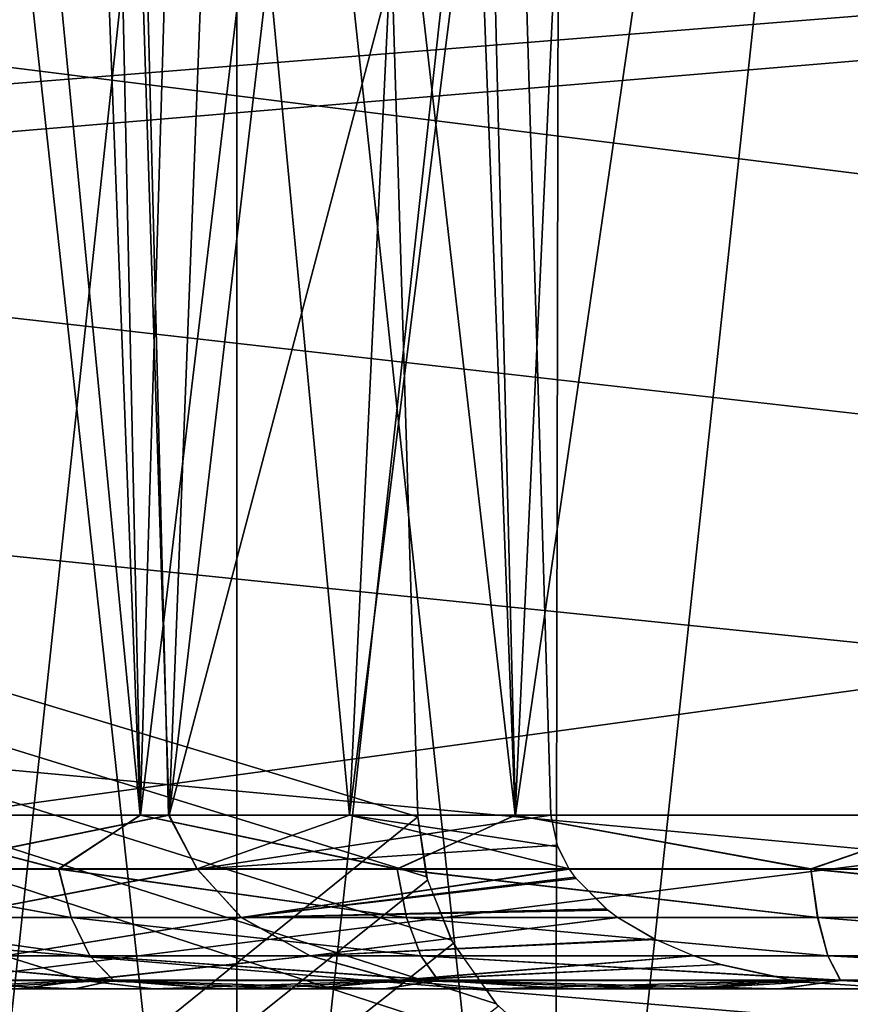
# Model space of a CAD drawing. Header units: millimetres. Extents: x -30.5 to 30.5, y -15 to 54.
# Tile 55 of 156: x -6.1 to -4.7, y -3 to -1.4. Entities that reach past the tile are written whole.
import ezdxf

# ---------------------------------------------------------------- set-up
doc = ezdxf.new("R2010")
doc.units = ezdxf.units.MM
doc.header["$LTSCALE"] = 65.185185
for name, color, linetype in [('18', 7, 'CONTINUOUS'), ('200', 7, 'CONTINUOUS'), ('201', 7, 'CONTINUOUS'), ('21', 7, 'CONTINUOUS'), ('22', 7, 'CONTINUOUS'), ('25', 7, 'CONTINUOUS'), ('26', 7, 'CONTINUOUS'), ('27', 7, 'CONTINUOUS'), ('30', 7, 'CONTINUOUS'), ('31', 7, 'CONTINUOUS'), ('4', 7, 'CONTINUOUS'), ('6', 7, 'CONTINUOUS'), ('8', 7, 'CONTINUOUS'), ('9', 7, 'CONTINUOUS')]:
    doc.layers.add(name, color=color, linetype=linetype)

msp = doc.modelspace()

# ---------------------------------------------------------------- linework, layer by layer
at = {"layer": '18', "color": 251, "linetype": 'Continuous', "true_color": 0x656d73}
for points in [[(-5.75, 0.5174, -4.8573), (-6.2995, 0.5174, -4.9091), (-5.75, -4.5003, -5.0326), (-5.75, 0.5174, -4.8573)], [(-5.75, -4.5003, -5.0326), (-6.2995, 0.5174, -4.9091), (-6.2899, -4.5003, -5.0857), (-5.75, -4.5003, -5.0326)], [(-5.2005, 0.5174, -4.9091), (-5.75, 0.5174, -4.8573), (-5.2101, -4.5003, -5.0857), (-5.2005, 0.5174, -4.9091)], [(-5.2101, -4.5003, -5.0857), (-5.75, 0.5174, -4.8573), (-5.75, -4.5003, -5.0326), (-5.2101, -4.5003, -5.0857)], [(-4.6909, -4.5003, -5.2432), (-4.6703, 0.5174, -5.0626), (-5.2101, -4.5003, -5.0857), (-4.6909, -4.5003, -5.2432)], [(-4.6703, 0.5174, -5.0626), (-5.2005, 0.5174, -4.9091), (-5.2101, -4.5003, -5.0857), (-4.6703, 0.5174, -5.0626)]]:
    msp.add_3dface(points, dxfattribs=at)
at = {"layer": '200', "linetype": 'Continuous'}
for points in [[(17.4698, -2.4943, 55), (16.9628, -2.3295, 55), (-15.464, 0.2666, 55), (17.4698, -2.4943, 55)], [(16.9628, -2.3295, 55), (16.5012, -2.063, 55), (-15.464, 0.2666, 55), (16.9628, -2.3295, 55)], [(16.5012, -2.063, 55), (16.105, -1.7063, 55), (-15.464, 0.2666, 55), (16.5012, -2.063, 55)], [(16.105, -1.7063, 55), (15.7916, -1.275, 55), (-15.464, 0.2666, 55), (16.105, -1.7063, 55)], [(30.3236, -6, 55), (17.4698, -2.4943, 55), (-15.464, 0.2666, 55), (30.3236, -6, 55)], [(-15.464, -0.2666, 55), (30.3236, -6, 55), (-15.464, 0.2666, 55), (-15.464, -0.2666, 55)], [(-15.5748, -0.788, 55), (30.3236, -6, 55), (-15.464, -0.2666, 55), (-15.5748, -0.788, 55)], [(-15.7916, -1.275, 55), (30.3236, -6, 55), (-15.5748, -0.788, 55), (-15.7916, -1.275, 55)], [(-16.105, -1.7063, 55), (30.3236, -6, 55), (-15.7916, -1.275, 55), (-16.105, -1.7063, 55)], [(-16.5012, -2.063, 55), (30.3236, -6, 55), (-16.105, -1.7063, 55), (-16.5012, -2.063, 55)], [(-16.9628, -2.3295, 55), (30.3236, -6, 55), (-16.5012, -2.063, 55), (-16.9628, -2.3295, 55)], [(-17.4698, -2.4943, 55), (30.3236, -6, 55), (-16.9628, -2.3295, 55), (-17.4698, -2.4943, 55)], [(-18, -2.55, 55), (30.3236, -6, 55), (-17.4698, -2.4943, 55), (-18, -2.55, 55)], [(-30.3236, -6, 55), (30.3236, -6, 55), (-18, -2.55, 55), (-30.3236, -6, 55)]]:
    msp.add_3dface(points, dxfattribs=at)
at = {"layer": '201', "linetype": 'Continuous'}
for points in [[(-30.3236, -6, -55), (-17.4698, -2.4943, -55), (15.464, 0.2666, -55), (-30.3236, -6, -55)], [(15.464, -0.2666, -55), (-30.3236, -6, -55), (15.464, 0.2666, -55), (15.464, -0.2666, -55)], [(-17.4698, -2.4943, -55), (-16.9628, -2.3295, -55), (15.464, 0.2666, -55), (-17.4698, -2.4943, -55)], [(-16.9628, -2.3295, -55), (-16.5012, -2.063, -55), (15.464, 0.2666, -55), (-16.9628, -2.3295, -55)], [(-16.5012, -2.063, -55), (-16.105, -1.7063, -55), (15.464, 0.2666, -55), (-16.5012, -2.063, -55)], [(-16.105, -1.7063, -55), (-15.7916, -1.275, -55), (15.464, 0.2666, -55), (-16.105, -1.7063, -55)], [(15.5748, -0.788, -55), (-30.3236, -6, -55), (15.464, -0.2666, -55), (15.5748, -0.788, -55)], [(15.7916, -1.275, -55), (-30.3236, -6, -55), (15.5748, -0.788, -55), (15.7916, -1.275, -55)], [(16.105, -1.7063, -55), (-30.3236, -6, -55), (15.7916, -1.275, -55), (16.105, -1.7063, -55)], [(16.5012, -2.063, -55), (-30.3236, -6, -55), (16.105, -1.7063, -55), (16.5012, -2.063, -55)], [(16.9628, -2.3295, -55), (-30.3236, -6, -55), (16.5012, -2.063, -55), (16.9628, -2.3295, -55)], [(17.4698, -2.4943, -55), (-30.3236, -6, -55), (16.9628, -2.3295, -55), (17.4698, -2.4943, -55)], [(18, -2.55, -55), (-30.3236, -6, -55), (17.4698, -2.4943, -55), (18, -2.55, -55)], [(30.3236, -6, -55), (-30.3236, -6, -55), (18, -2.55, -55), (30.3236, -6, -55)]]:
    msp.add_3dface(points, dxfattribs=at)
at = {"layer": '21', "color": 251, "linetype": 'Continuous', "true_color": 0x656d73}
for points in [[(-5.75, 0.5174, 27.6427), (-6.2995, 0.5174, 27.5909), (-5.75, -4.5003, 27.4674), (-5.75, 0.5174, 27.6427)], [(-5.75, -4.5003, 27.4674), (-6.2995, 0.5174, 27.5909), (-6.2899, -4.5003, 27.4143), (-5.75, -4.5003, 27.4674)], [(-5.2005, 0.5174, 27.5909), (-5.75, 0.5174, 27.6427), (-5.2101, -4.5003, 27.4143), (-5.2005, 0.5174, 27.5909)], [(-5.2101, -4.5003, 27.4143), (-5.75, 0.5174, 27.6427), (-5.75, -4.5003, 27.4674), (-5.2101, -4.5003, 27.4143)], [(-4.6703, 0.5174, 27.4374), (-5.2005, 0.5174, 27.5909), (-5.2101, -4.5003, 27.4143), (-4.6703, 0.5174, 27.4374)], [(-4.6909, -4.5003, 27.2568), (-4.6703, 0.5174, 27.4374), (-5.2101, -4.5003, 27.4143), (-4.6909, -4.5003, 27.2568)]]:
    msp.add_3dface(points, dxfattribs=at)
at = {"layer": '22', "color": 251, "linetype": 'Continuous', "true_color": 0x656d73}
for points in [[(-5.75, 0.5174, 21.7573), (-6.2899, -4.5003, 21.9857), (-6.2995, 0.5174, 21.8091), (-5.75, 0.5174, 21.7573)], [(-5.75, -4.5003, 21.9326), (-6.2899, -4.5003, 21.9857), (-5.75, 0.5174, 21.7573), (-5.75, -4.5003, 21.9326)], [(-5.2101, -4.5003, 21.9857), (-5.75, -4.5003, 21.9326), (-5.2005, 0.5174, 21.8091), (-5.2101, -4.5003, 21.9857)], [(-5.2005, 0.5174, 21.8091), (-5.75, -4.5003, 21.9326), (-5.75, 0.5174, 21.7573), (-5.2005, 0.5174, 21.8091)], [(-4.6909, -4.5003, 22.1432), (-5.2101, -4.5003, 21.9857), (-4.6703, 0.5174, 21.9626), (-4.6909, -4.5003, 22.1432)], [(-4.6703, 0.5174, 21.9626), (-5.2101, -4.5003, 21.9857), (-5.2005, 0.5174, 21.8091), (-4.6703, 0.5174, 21.9626)]]:
    msp.add_3dface(points, dxfattribs=at)
at = {"layer": '25', "color": 251, "linetype": 'Continuous', "true_color": 0x656d73}
for points in [[(-5.75, 0.5174, -10.7427), (-6.2899, -4.5003, -10.5143), (-6.2995, 0.5174, -10.6909), (-5.75, 0.5174, -10.7427)], [(-5.75, -4.5003, -10.5674), (-6.2899, -4.5003, -10.5143), (-5.75, 0.5174, -10.7427), (-5.75, -4.5003, -10.5674)], [(-5.2005, 0.5174, -10.6909), (-5.75, -4.5003, -10.5674), (-5.75, 0.5174, -10.7427), (-5.2005, 0.5174, -10.6909)], [(-5.2101, -4.5003, -10.5143), (-5.75, -4.5003, -10.5674), (-5.2005, 0.5174, -10.6909), (-5.2101, -4.5003, -10.5143)], [(-4.6909, -4.5003, -10.3568), (-5.2101, -4.5003, -10.5143), (-4.6703, 0.5174, -10.5374), (-4.6909, -4.5003, -10.3568)], [(-4.6703, 0.5174, -10.5374), (-5.2101, -4.5003, -10.5143), (-5.2005, 0.5174, -10.6909), (-4.6703, 0.5174, -10.5374)]]:
    msp.add_3dface(points, dxfattribs=at)
at = {"layer": '26', "color": 251, "linetype": 'Continuous', "true_color": 0x656d73}
for points in [[(-5.9145, -2.7052, -36.4117), (-6.3431, 1.7052, -37.0516), (-6.4047, -2.7052, -37.3854), (-5.9145, -2.7052, -36.4117)], [(-6.2764, 1.7052, -43.0878), (-6.0056, 1.7052, -43.5863), (-6.3687, -2.7052, -42.7013), (-6.2764, 1.7052, -43.0878)], [(-6.3687, -2.7052, -42.7013), (-6.0056, 1.7052, -43.5863), (-5.8652, -2.7052, -43.6682), (-6.3687, -2.7052, -42.7013)], [(-6.0833, 1.7052, -36.5473), (-6.3431, 1.7052, -37.0516), (-5.9145, -2.7052, -36.4117), (-6.0833, 1.7052, -36.5473)], [(-5.7835, 1.7052, -36.0657), (-6.0833, 1.7052, -36.5473), (-5.9145, -2.7052, -36.4117), (-5.7835, 1.7052, -36.0657)], [(-6.0056, 1.7052, -43.5863), (-5.6952, 1.7052, -44.0611), (-5.8652, -2.7052, -43.6682), (-6.0056, 1.7052, -43.5863)], [(-5.2773, -2.7052, -35.5271), (-5.7835, 1.7052, -36.0657), (-5.9145, -2.7052, -36.4117), (-5.2773, -2.7052, -35.5271)], [(-5.8652, -2.7052, -43.6682), (-5.3474, 1.7052, -44.5092), (-5.2822, -0.497, -44.5266), (-5.8652, -2.7052, -43.6682)], [(-5.6952, 1.7052, -44.0611), (-5.3474, 1.7052, -44.5092), (-5.8652, -2.7052, -43.6682), (-5.6952, 1.7052, -44.0611)], [(-5.4457, 1.7052, -35.61), (-5.7835, 1.7052, -36.0657), (-5.2773, -2.7052, -35.5271), (-5.4457, 1.7052, -35.61)], [(-5.0721, 1.7052, -35.1831), (-5.4457, 1.7052, -35.61), (-5.2773, -2.7052, -35.5271), (-5.0721, 1.7052, -35.1831)], [(-4.5091, -2.7052, -34.7536), (-5.0721, 1.7052, -35.1831), (-5.2773, -2.7052, -35.5271), (-4.5091, -2.7052, -34.7536)], [(-4.6651, 1.7052, -34.788), (-5.0721, 1.7052, -35.1831), (-4.5091, -2.7052, -34.7536), (-4.6651, 1.7052, -34.788)], [(-5.2162, -2.7052, -44.5441), (-5.8652, -2.7052, -43.6682), (-5.2822, -0.497, -44.5266), (-5.2162, -2.7052, -44.5441)]]:
    msp.add_3dface(points, dxfattribs=at)
at = {"layer": '27', "color": 251, "linetype": 'Continuous', "true_color": 0x656d73}
for points in [[(-6.4892, 1.7052, 37.3887), (-6.0092, 1.7052, 36.4198), (-6.4042, -2.7052, 37.384), (-6.4892, 1.7052, 37.3887)], [(-5.9785, 1.7052, 43.6312), (-6.4667, 1.7052, 42.6665), (-6.3692, -2.7052, 42.7), (-5.9785, 1.7052, 43.6312)], [(-6.4042, -2.7052, 37.384), (-6.0092, 1.7052, 36.4198), (-5.9137, -2.7052, 36.4105), (-6.4042, -2.7052, 37.384)], [(-5.866, -2.7052, 43.667), (-5.9785, 1.7052, 43.6312), (-6.3692, -2.7052, 42.7), (-5.866, -2.7052, 43.667)], [(-6.0092, 1.7052, 36.4198), (-5.3856, 1.7052, 35.5365), (-5.9137, -2.7052, 36.4105), (-6.0092, 1.7052, 36.4198)], [(-5.3474, 1.7052, 44.5092), (-5.9785, 1.7052, 43.6312), (-5.5588, -2.7052, 44.1178), (-5.3474, 1.7052, 44.5092)], [(-5.5588, -2.7052, 44.1178), (-5.9785, 1.7052, 43.6312), (-5.866, -2.7052, 43.667), (-5.5588, -2.7052, 44.1178)], [(-5.9137, -2.7052, 36.4105), (-5.3856, 1.7052, 35.5365), (-5.2764, -2.7052, 35.526), (-5.9137, -2.7052, 36.4105)], [(-5.2822, -0.497, 44.5266), (-5.3474, 1.7052, 44.5092), (-5.5588, -2.7052, 44.1178), (-5.2822, -0.497, 44.5266)], [(-5.3856, 1.7052, 35.5365), (-4.6333, 1.7052, 34.7598), (-5.2764, -2.7052, 35.526), (-5.3856, 1.7052, 35.5365)], [(-5.2764, -2.7052, 35.526), (-4.6333, 1.7052, 34.7598), (-4.508, -2.7052, 34.7527), (-5.2764, -2.7052, 35.526)], [(-5.2162, -2.7052, 44.5441), (-5.2822, -0.497, 44.5266), (-5.5588, -2.7052, 44.1178), (-5.2162, -2.7052, 44.5441)]]:
    msp.add_3dface(points, dxfattribs=at)
at = {"layer": '30', "color": 251, "linetype": 'Continuous', "true_color": 0x656d73}
for points in [[(-6.0528, -2.7967, -36.6833), (-6.4047, -2.7052, -37.3854), (-6.487, -2.7967, -37.6432), (-6.0528, -2.7967, -36.6833)], [(-5.9145, -2.7052, -36.4117), (-6.4047, -2.7052, -37.3854), (-6.0528, -2.7967, -36.6833), (-5.9145, -2.7052, -36.4117)], [(-6.3687, -2.7052, -42.7013), (-5.8652, -2.7052, -43.6682), (-6.3147, -2.7967, -42.7858), (-6.3687, -2.7052, -42.7013)], [(-6.3147, -2.7967, -42.7858), (-5.8652, -2.7052, -43.6682), (-5.8172, -2.7967, -43.7144), (-6.3147, -2.7967, -42.7858)], [(-5.4775, -2.7967, -35.8007), (-5.9145, -2.7052, -36.4117), (-6.0528, -2.7967, -36.6833), (-5.4775, -2.7967, -35.8007)], [(-5.2773, -2.7052, -35.5271), (-5.9145, -2.7052, -36.4117), (-5.4775, -2.7967, -35.8007), (-5.2773, -2.7052, -35.5271)], [(-5.8652, -2.7052, -43.6682), (-5.2162, -2.7052, -44.5441), (-5.8172, -2.7967, -43.7144), (-5.8652, -2.7052, -43.6682)], [(-5.8172, -2.7967, -43.7144), (-5.2162, -2.7052, -44.5441), (-5.2056, -2.7562, -44.5481), (-5.8172, -2.7967, -43.7144)], [(-4.7745, -2.7967, -35.016), (-5.2773, -2.7052, -35.5271), (-5.4775, -2.7967, -35.8007), (-4.7745, -2.7967, -35.016)], [(-4.5091, -2.7052, -34.7536), (-5.2773, -2.7052, -35.5271), (-4.7745, -2.7967, -35.016), (-4.5091, -2.7052, -34.7536)], [(-3.9604, -2.7967, -34.3474), (-4.5091, -2.7052, -34.7536), (-4.7745, -2.7967, -35.016), (-3.9604, -2.7967, -34.3474)], [(-5.1852, -2.7966, -44.5552), (-5.8172, -2.7967, -43.7144), (-5.2056, -2.7562, -44.5481), (-5.1852, -2.7966, -44.5552)], [(-6.0528, -2.7967, -36.6833), (-6.487, -2.7967, -37.6432), (-6.0319, -2.8789, -36.7354), (-6.0528, -2.7967, -36.6833)], [(-6.0319, -2.8789, -36.7354), (-6.487, -2.7967, -37.6432), (-6.4602, -2.8789, -37.6963), (-6.0319, -2.8789, -36.7354)], [(-6.3147, -2.7967, -42.7858), (-5.8172, -2.7967, -43.7144), (-6.2483, -2.8789, -42.8286), (-6.3147, -2.7967, -42.7858)], [(-6.2483, -2.8789, -42.8286), (-5.8172, -2.7967, -43.7144), (-5.7422, -2.8789, -43.7508), (-6.2483, -2.8789, -42.8286)], [(-5.4775, -2.7967, -35.8007), (-6.0528, -2.7967, -36.6833), (-5.4618, -2.8789, -35.8514), (-5.4775, -2.7967, -35.8007)], [(-5.4618, -2.8789, -35.8514), (-6.0528, -2.7967, -36.6833), (-6.0319, -2.8789, -36.7354), (-5.4618, -2.8789, -35.8514)], [(-5.8172, -2.7967, -43.7144), (-5.1852, -2.7966, -44.5552), (-5.7422, -2.8789, -43.7508), (-5.8172, -2.7967, -43.7144)], [(-5.1852, -2.7966, -44.5552), (-5.1758, -2.8101, -44.5585), (-5.7422, -2.8789, -43.7508), (-5.1852, -2.7966, -44.5552)], [(-4.7631, -2.8789, -35.0649), (-5.4775, -2.7967, -35.8007), (-5.4618, -2.8789, -35.8514), (-4.7631, -2.8789, -35.0649)], [(-4.7745, -2.7967, -35.016), (-5.4775, -2.7967, -35.8007), (-4.7631, -2.8789, -35.0649), (-4.7745, -2.7967, -35.016)], [(-3.9604, -2.7967, -34.3474), (-4.7745, -2.7967, -35.016), (-3.9524, -2.8789, -34.3946), (-3.9604, -2.7967, -34.3474)], [(-3.9524, -2.8789, -34.3946), (-4.7745, -2.7967, -35.016), (-4.7631, -2.8789, -35.0649), (-3.9524, -2.8789, -34.3946)], [(-5.7422, -2.8789, -43.7508), (-5.1758, -2.8101, -44.5585), (-5.1223, -2.8642, -44.5766), (-5.7422, -2.8789, -43.7508)], [(-5.1026, -2.8789, -44.5832), (-5.7422, -2.8789, -43.7508), (-5.1223, -2.8642, -44.5766), (-5.1026, -2.8789, -44.5832)], [(-5.9998, -2.944, -36.8159), (-6.4602, -2.8789, -37.6963), (-6.4188, -2.944, -37.7784), (-5.9998, -2.944, -36.8159)], [(-6.0319, -2.8789, -36.7354), (-6.4602, -2.8789, -37.6963), (-5.9998, -2.944, -36.8159), (-6.0319, -2.8789, -36.7354)], [(-6.2483, -2.8789, -42.8286), (-5.7422, -2.8789, -43.7508), (-6.1446, -2.944, -42.8949), (-6.2483, -2.8789, -42.8286)], [(-6.1446, -2.944, -42.8949), (-5.7422, -2.8789, -43.7508), (-5.6252, -2.944, -43.8071), (-6.1446, -2.944, -42.8949)], [(-5.4376, -2.944, -35.9294), (-6.0319, -2.8789, -36.7354), (-5.9998, -2.944, -36.8159), (-5.4376, -2.944, -35.9294)], [(-5.4618, -2.8789, -35.8514), (-6.0319, -2.8789, -36.7354), (-5.4376, -2.944, -35.9294), (-5.4618, -2.8789, -35.8514)], [(-5.7422, -2.8789, -43.7508), (-5.1026, -2.8789, -44.5832), (-5.6252, -2.944, -43.8071), (-5.7422, -2.8789, -43.7508)], [(-5.1026, -2.8789, -44.5832), (-5.0409, -2.9153, -44.6039), (-5.6252, -2.944, -43.8071), (-5.1026, -2.8789, -44.5832)], [(-4.7454, -2.944, -35.1402), (-5.4618, -2.8789, -35.8514), (-5.4376, -2.944, -35.9294), (-4.7454, -2.944, -35.1402)], [(-4.7631, -2.8789, -35.0649), (-5.4618, -2.8789, -35.8514), (-4.7454, -2.944, -35.1402), (-4.7631, -2.8789, -35.0649)], [(-3.94, -2.944, -34.4671), (-4.7631, -2.8789, -35.0649), (-4.7454, -2.944, -35.1402), (-3.94, -2.944, -34.4671)], [(-3.9524, -2.8789, -34.3946), (-4.7631, -2.8789, -35.0649), (-3.94, -2.944, -34.4671), (-3.9524, -2.8789, -34.3946)], [(-5.6252, -2.944, -43.8071), (-5.0409, -2.9153, -44.6039), (-4.9733, -2.944, -44.6264), (-5.6252, -2.944, -43.8071)], [(-5.9998, -2.944, -36.8159), (-6.4188, -2.944, -37.7784), (-5.9598, -2.9857, -36.9183), (-5.9998, -2.944, -36.8159)], [(-5.9598, -2.9857, -36.9183), (-6.4188, -2.944, -37.7784), (-6.3667, -2.9857, -37.8831), (-5.9598, -2.9857, -36.9183)], [(-6.4019, -2.9857, -42.0078), (-6.1446, -2.944, -42.8949), (-6.0115, -2.9857, -42.9794), (-6.4019, -2.9857, -42.0078)], [(-6.1446, -2.944, -42.8949), (-5.6252, -2.944, -43.8071), (-6.0115, -2.9857, -42.9794), (-6.1446, -2.944, -42.8949)], [(-6.0115, -2.9857, -42.9794), (-5.6252, -2.944, -43.8071), (-5.4748, -2.9857, -43.8785), (-6.0115, -2.9857, -42.9794)], [(-5.4077, -2.9857, -36.0286), (-5.9998, -2.944, -36.8159), (-5.9598, -2.9857, -36.9183), (-5.4077, -2.9857, -36.0286)], [(-5.4376, -2.944, -35.9294), (-5.9998, -2.944, -36.8159), (-5.4077, -2.9857, -36.0286), (-5.4376, -2.944, -35.9294)], [(-5.6252, -2.944, -43.8071), (-4.9733, -2.944, -44.6264), (-5.4748, -2.9857, -43.8785), (-5.6252, -2.944, -43.8071)], [(-4.9733, -2.944, -44.6264), (-4.9286, -2.9586, -44.6413), (-5.4748, -2.9857, -43.8785), (-4.9733, -2.944, -44.6264)], [(-5.4748, -2.9857, -43.8785), (-4.9286, -2.9586, -44.6413), (-4.8057, -2.9857, -44.6821), (-5.4748, -2.9857, -43.8785)], [(-4.7454, -2.944, -35.1402), (-5.4376, -2.944, -35.9294), (-4.7239, -2.9857, -35.2355), (-4.7454, -2.944, -35.1402)], [(-4.7239, -2.9857, -35.2355), (-5.4376, -2.944, -35.9294), (-5.4077, -2.9857, -36.0286), (-4.7239, -2.9857, -35.2355)], [(-3.94, -2.944, -34.4671), (-4.7454, -2.944, -35.1402), (-3.9251, -2.9857, -34.5586), (-3.94, -2.944, -34.4671)], [(-3.9251, -2.9857, -34.5586), (-4.7454, -2.944, -35.1402), (-4.7239, -2.9857, -35.2355), (-3.9251, -2.9857, -34.5586)], [(-6.3037, -3, -42.0149), (-6.4019, -2.9857, -42.0078), (-6.0115, -2.9857, -42.9794), (-6.3037, -3, -42.0149)], [(-6.0259, -3, -37.264), (-5.9598, -2.9857, -36.9183), (-6.3667, -2.9857, -37.8831), (-6.0259, -3, -37.264)], [(-6.2291, -3, -37.7651), (-6.0259, -3, -37.264), (-6.3667, -2.9857, -37.8831), (-6.2291, -3, -37.7651)], [(-6.1182, -3, -42.5228), (-6.3037, -3, -42.0149), (-6.0115, -2.9857, -42.9794), (-6.1182, -3, -42.5228)], [(-5.8918, -3, -43.0139), (-6.1182, -3, -42.5228), (-6.0115, -2.9857, -42.9794), (-5.8918, -3, -43.0139)], [(-6.0259, -3, -37.264), (-5.7824, -3, -36.7813), (-5.9598, -2.9857, -36.9183), (-6.0259, -3, -37.264)], [(-5.8918, -3, -43.0139), (-6.0115, -2.9857, -42.9794), (-5.4748, -2.9857, -43.8785), (-5.8918, -3, -43.0139)], [(-5.7824, -3, -36.7813), (-5.5003, -3, -36.3199), (-5.9598, -2.9857, -36.9183), (-5.7824, -3, -36.7813)], [(-5.5003, -3, -36.3199), (-5.4077, -2.9857, -36.0286), (-5.9598, -2.9857, -36.9183), (-5.5003, -3, -36.3199)], [(-5.6261, -3, -43.4848), (-5.8918, -3, -43.0139), (-5.4748, -2.9857, -43.8785), (-5.6261, -3, -43.4848)], [(-5.3228, -3, -43.9325), (-5.6261, -3, -43.4848), (-5.4748, -2.9857, -43.8785), (-5.3228, -3, -43.9325)], [(-5.5003, -3, -36.3199), (-5.1815, -3, -35.8831), (-5.4077, -2.9857, -36.0286), (-5.5003, -3, -36.3199)], [(-5.3228, -3, -43.9325), (-5.4748, -2.9857, -43.8785), (-4.8057, -2.9857, -44.6821), (-5.3228, -3, -43.9325)], [(-5.1815, -3, -35.8831), (-4.8282, -3, -35.4739), (-5.4077, -2.9857, -36.0286), (-5.1815, -3, -35.8831)], [(-4.8282, -3, -35.4739), (-4.7239, -2.9857, -35.2355), (-5.4077, -2.9857, -36.0286), (-4.8282, -3, -35.4739)], [(-4.984, -3, -44.3539), (-5.3228, -3, -43.9325), (-4.8057, -2.9857, -44.6821), (-4.984, -3, -44.3539)], [(-4.984, -3, -44.3539), (-4.8057, -2.9857, -44.6821), (-4.7854, -2.9886, -44.6888), (-4.984, -3, -44.3539)], [(-4.6119, -3, -44.7462), (-4.984, -3, -44.3539), (-4.7854, -2.9886, -44.6888), (-4.6119, -3, -44.7462)], [(-4.8282, -3, -35.4739), (-4.4425, -3, -35.0948), (-4.7239, -2.9857, -35.2355), (-4.8282, -3, -35.4739)], [(-4.4425, -3, -35.0948), (-4.0272, -3, -34.7485), (-4.7239, -2.9857, -35.2355), (-4.4425, -3, -35.0948)], [(-4.0272, -3, -34.7485), (-3.9251, -2.9857, -34.5586), (-4.7239, -2.9857, -35.2355), (-4.0272, -3, -34.7485)]]:
    msp.add_3dface(points, dxfattribs=at)
at = {"layer": '31', "color": 251, "linetype": 'Continuous', "true_color": 0x656d73}
for points in [[(-6.4872, -2.7964, 37.6433), (-6.4042, -2.7052, 37.384), (-6.0529, -2.7964, 36.6834), (-6.4872, -2.7964, 37.6433)], [(-6.4042, -2.7052, 37.384), (-5.9137, -2.7052, 36.4105), (-6.0529, -2.7964, 36.6834), (-6.4042, -2.7052, 37.384)], [(-5.866, -2.7052, 43.667), (-6.3692, -2.7052, 42.7), (-6.3148, -2.7964, 42.7859), (-5.866, -2.7052, 43.667)], [(-5.8172, -2.7964, 43.7145), (-5.866, -2.7052, 43.667), (-6.3148, -2.7964, 42.7859), (-5.8172, -2.7964, 43.7145)], [(-6.0529, -2.7964, 36.6834), (-5.9137, -2.7052, 36.4105), (-5.4776, -2.7964, 35.8008), (-6.0529, -2.7964, 36.6834)], [(-5.9137, -2.7052, 36.4105), (-5.2764, -2.7052, 35.526), (-5.4776, -2.7964, 35.8008), (-5.9137, -2.7052, 36.4105)], [(-5.5588, -2.7052, 44.1178), (-5.866, -2.7052, 43.667), (-5.8172, -2.7964, 43.7145), (-5.5588, -2.7052, 44.1178)], [(-5.1854, -2.7964, 44.5552), (-5.5588, -2.7052, 44.1178), (-5.8172, -2.7964, 43.7145), (-5.1854, -2.7964, 44.5552)], [(-5.2162, -2.7052, 44.5441), (-5.5588, -2.7052, 44.1178), (-5.2046, -2.7591, 44.5485), (-5.2162, -2.7052, 44.5441)], [(-5.2046, -2.7591, 44.5485), (-5.5588, -2.7052, 44.1178), (-5.1854, -2.7964, 44.5552), (-5.2046, -2.7591, 44.5485)], [(-5.4776, -2.7964, 35.8008), (-5.2764, -2.7052, 35.526), (-4.7747, -2.7964, 35.0161), (-5.4776, -2.7964, 35.8008)], [(-5.2764, -2.7052, 35.526), (-4.508, -2.7052, 34.7527), (-4.7747, -2.7964, 35.0161), (-5.2764, -2.7052, 35.526)], [(-4.7747, -2.7964, 35.0161), (-4.508, -2.7052, 34.7527), (-3.9606, -2.7964, 34.3474), (-4.7747, -2.7964, 35.0161)], [(-6.4872, -2.7964, 37.6433), (-6.0529, -2.7964, 36.6834), (-6.0319, -2.8787, 36.735), (-6.4872, -2.7964, 37.6433)], [(-6.4602, -2.8787, 37.6958), (-6.4872, -2.7964, 37.6433), (-6.0319, -2.8787, 36.735), (-6.4602, -2.8787, 37.6958)], [(-5.8172, -2.7964, 43.7145), (-6.3148, -2.7964, 42.7859), (-6.2486, -2.8787, 42.8282), (-5.8172, -2.7964, 43.7145)], [(-5.7427, -2.8787, 43.7505), (-5.8172, -2.7964, 43.7145), (-6.2486, -2.8787, 42.8282), (-5.7427, -2.8787, 43.7505)], [(-6.0529, -2.7964, 36.6834), (-5.4776, -2.7964, 35.8008), (-5.4616, -2.8787, 35.851), (-6.0529, -2.7964, 36.6834)], [(-6.0319, -2.8787, 36.735), (-6.0529, -2.7964, 36.6834), (-5.4616, -2.8787, 35.851), (-6.0319, -2.8787, 36.735)], [(-5.1854, -2.7964, 44.5552), (-5.8172, -2.7964, 43.7145), (-5.7427, -2.8787, 43.7505), (-5.1854, -2.7964, 44.5552)], [(-5.1736, -2.8129, 44.5592), (-5.1854, -2.7964, 44.5552), (-5.7427, -2.8787, 43.7505), (-5.1736, -2.8129, 44.5592)], [(-5.4776, -2.7964, 35.8008), (-4.7747, -2.7964, 35.0161), (-4.7629, -2.8787, 35.0645), (-5.4776, -2.7964, 35.8008)], [(-5.4616, -2.8787, 35.851), (-5.4776, -2.7964, 35.8008), (-4.7629, -2.8787, 35.0645), (-5.4616, -2.8787, 35.851)], [(-4.7747, -2.7964, 35.0161), (-3.9606, -2.7964, 34.3474), (-3.9522, -2.8787, 34.3942), (-4.7747, -2.7964, 35.0161)], [(-4.7629, -2.8787, 35.0645), (-4.7747, -2.7964, 35.0161), (-3.9522, -2.8787, 34.3942), (-4.7629, -2.8787, 35.0645)], [(-5.1196, -2.8664, 44.5775), (-5.1736, -2.8129, 44.5592), (-5.7427, -2.8787, 43.7505), (-5.1196, -2.8664, 44.5775)], [(-5.103, -2.8786, 44.5831), (-5.1196, -2.8664, 44.5775), (-5.7427, -2.8787, 43.7505), (-5.103, -2.8786, 44.5831)], [(-6.4189, -2.9439, 37.7781), (-6.4602, -2.8787, 37.6958), (-5.9999, -2.9439, 36.8156), (-6.4189, -2.9439, 37.7781)], [(-6.4602, -2.8787, 37.6958), (-6.0319, -2.8787, 36.735), (-5.9999, -2.9439, 36.8156), (-6.4602, -2.8787, 37.6958)], [(-5.7427, -2.8787, 43.7505), (-6.2486, -2.8787, 42.8282), (-6.145, -2.9439, 42.8947), (-5.7427, -2.8787, 43.7505)], [(-5.6256, -2.9439, 43.8069), (-5.7427, -2.8787, 43.7505), (-6.145, -2.9439, 42.8947), (-5.6256, -2.9439, 43.8069)], [(-5.9999, -2.9439, 36.8156), (-6.0319, -2.8787, 36.735), (-5.4376, -2.9439, 35.9291), (-5.9999, -2.9439, 36.8156)], [(-6.0319, -2.8787, 36.735), (-5.4616, -2.8787, 35.851), (-5.4376, -2.9439, 35.9291), (-6.0319, -2.8787, 36.735)], [(-5.103, -2.8786, 44.5831), (-5.7427, -2.8787, 43.7505), (-5.6256, -2.9439, 43.8069), (-5.103, -2.8786, 44.5831)], [(-5.0386, -2.9164, 44.6046), (-5.103, -2.8786, 44.5831), (-5.6256, -2.9439, 43.8069), (-5.0386, -2.9164, 44.6046)], [(-5.4376, -2.9439, 35.9291), (-5.4616, -2.8787, 35.851), (-4.7455, -2.9439, 35.1399), (-5.4376, -2.9439, 35.9291)], [(-5.4616, -2.8787, 35.851), (-4.7629, -2.8787, 35.0645), (-4.7455, -2.9439, 35.1399), (-5.4616, -2.8787, 35.851)], [(-4.7455, -2.9439, 35.1399), (-4.7629, -2.8787, 35.0645), (-3.94, -2.9439, 34.4668), (-4.7455, -2.9439, 35.1399)], [(-4.7629, -2.8787, 35.0645), (-3.9522, -2.8787, 34.3942), (-3.94, -2.9439, 34.4668), (-4.7629, -2.8787, 35.0645)], [(-4.9739, -2.9438, 44.6262), (-5.0386, -2.9164, 44.6046), (-5.6256, -2.9439, 43.8069), (-4.9739, -2.9438, 44.6262)], [(-6.4189, -2.9439, 37.7781), (-5.9999, -2.9439, 36.8156), (-5.9599, -2.9856, 36.918), (-6.4189, -2.9439, 37.7781)], [(-6.3668, -2.9856, 37.8828), (-6.4189, -2.9439, 37.7781), (-5.9599, -2.9856, 36.918), (-6.3668, -2.9856, 37.8828)], [(-6.012, -2.9856, 42.9792), (-6.145, -2.9439, 42.8947), (-6.4023, -2.9856, 42.0075), (-6.012, -2.9856, 42.9792)], [(-5.6256, -2.9439, 43.8069), (-6.145, -2.9439, 42.8947), (-6.012, -2.9856, 42.9792), (-5.6256, -2.9439, 43.8069)], [(-5.4752, -2.9856, 43.8783), (-5.6256, -2.9439, 43.8069), (-6.012, -2.9856, 42.9792), (-5.4752, -2.9856, 43.8783)], [(-5.9999, -2.9439, 36.8156), (-5.4376, -2.9439, 35.9291), (-5.4078, -2.9856, 36.0282), (-5.9999, -2.9439, 36.8156)], [(-5.9599, -2.9856, 36.918), (-5.9999, -2.9439, 36.8156), (-5.4078, -2.9856, 36.0282), (-5.9599, -2.9856, 36.918)], [(-4.9739, -2.9438, 44.6262), (-5.6256, -2.9439, 43.8069), (-5.4752, -2.9856, 43.8783), (-4.9739, -2.9438, 44.6262)], [(-4.9277, -2.9589, 44.6416), (-4.9739, -2.9438, 44.6262), (-5.4752, -2.9856, 43.8783), (-4.9277, -2.9589, 44.6416)], [(-4.8062, -2.9856, 44.682), (-4.9277, -2.9589, 44.6416), (-5.4752, -2.9856, 43.8783), (-4.8062, -2.9856, 44.682)], [(-5.4376, -2.9439, 35.9291), (-4.7455, -2.9439, 35.1399), (-4.724, -2.9856, 35.2352), (-5.4376, -2.9439, 35.9291)], [(-5.4078, -2.9856, 36.0282), (-5.4376, -2.9439, 35.9291), (-4.724, -2.9856, 35.2352), (-5.4078, -2.9856, 36.0282)], [(-4.7455, -2.9439, 35.1399), (-3.94, -2.9439, 34.4668), (-3.9251, -2.9856, 34.5583), (-4.7455, -2.9439, 35.1399)], [(-4.724, -2.9856, 35.2352), (-4.7455, -2.9439, 35.1399), (-3.9251, -2.9856, 34.5583), (-4.724, -2.9856, 35.2352)], [(-6.12, -3, 42.5183), (-6.012, -2.9856, 42.9792), (-6.4023, -2.9856, 42.0075), (-6.12, -3, 42.5183)], [(-6.2275, -3, 37.7606), (-6.3668, -2.9856, 37.8828), (-5.9599, -2.9856, 36.918), (-6.2275, -3, 37.7606)], [(-6.0239, -3, 37.2596), (-6.2275, -3, 37.7606), (-5.9599, -2.9856, 36.918), (-6.0239, -3, 37.2596)], [(-6.12, -3, 42.5183), (-5.894, -3, 43.0096), (-6.012, -2.9856, 42.9792), (-6.12, -3, 42.5183)], [(-5.7801, -3, 36.777), (-6.0239, -3, 37.2596), (-5.9599, -2.9856, 36.918), (-5.7801, -3, 36.777)], [(-5.894, -3, 43.0096), (-5.6286, -3, 43.4807), (-6.012, -2.9856, 42.9792), (-5.894, -3, 43.0096)], [(-5.6286, -3, 43.4807), (-5.4752, -2.9856, 43.8783), (-6.012, -2.9856, 42.9792), (-5.6286, -3, 43.4807)], [(-5.7801, -3, 36.777), (-5.9599, -2.9856, 36.918), (-5.4078, -2.9856, 36.0282), (-5.7801, -3, 36.777)], [(-5.4976, -3, 36.3159), (-5.7801, -3, 36.777), (-5.4078, -2.9856, 36.0282), (-5.4976, -3, 36.3159)], [(-5.6286, -3, 43.4807), (-5.3257, -3, 43.9286), (-5.4752, -2.9856, 43.8783), (-5.6286, -3, 43.4807)], [(-5.1785, -3, 35.8793), (-5.4976, -3, 36.3159), (-5.4078, -2.9856, 36.0282), (-5.1785, -3, 35.8793)], [(-5.3257, -3, 43.9286), (-4.9862, -3, 44.3514), (-5.4752, -2.9856, 43.8783), (-5.3257, -3, 43.9286)], [(-4.9862, -3, 44.3514), (-4.8062, -2.9856, 44.682), (-5.4752, -2.9856, 43.8783), (-4.9862, -3, 44.3514)], [(-5.1785, -3, 35.8793), (-5.4078, -2.9856, 36.0282), (-4.724, -2.9856, 35.2352), (-5.1785, -3, 35.8793)], [(-4.8248, -3, 35.4703), (-5.1785, -3, 35.8793), (-4.724, -2.9856, 35.2352), (-4.8248, -3, 35.4703)], [(-4.8062, -2.9856, 44.682), (-4.9862, -3, 44.3514), (-4.7853, -2.9887, 44.6889), (-4.8062, -2.9856, 44.682)], [(-4.9862, -3, 44.3514), (-4.6119, -3, 44.7462), (-4.7853, -2.9887, 44.6889), (-4.9862, -3, 44.3514)], [(-4.4389, -3, 35.0915), (-4.8248, -3, 35.4703), (-4.724, -2.9856, 35.2352), (-4.4389, -3, 35.0915)], [(-4.4389, -3, 35.0915), (-4.724, -2.9856, 35.2352), (-3.9251, -2.9856, 34.5583), (-4.4389, -3, 35.0915)]]:
    msp.add_3dface(points, dxfattribs=at)
at = {"layer": '4', "color": 251, "linetype": 'Continuous', "true_color": 0x656d73}
for points in [[(-20.05, 1.7026, 45.0026), (-5.5767, 1.7026, 45.0026), (-20.05, -14.5044, 45.144), (-20.05, 1.7026, 45.0026)], [(-5.5767, 1.7026, 45.0026), (-5.5099, -0.4996, 45.0218), (-20.05, -14.5044, 45.144), (-5.5767, 1.7026, 45.0026)], [(-5.5099, -0.4996, 45.0218), (-5.4423, -2.7079, 45.0411), (-20.05, -14.5044, 45.144), (-5.5099, -0.4996, 45.0218)], [(-5.4423, -2.7079, 45.0411), (-5.426, -2.8156, 45.042), (-20.05, -14.5044, 45.144), (-5.4423, -2.7079, 45.0411)], [(-5.426, -2.8156, 45.042), (-5.3822, -2.9232, 45.043), (-20.05, -14.5044, 45.144), (-5.426, -2.8156, 45.042)], [(-5.3822, -2.9232, 45.043), (-5.3057, -3.0301, 45.0439), (-20.05, -14.5044, 45.144), (-5.3822, -2.9232, 45.043)]]:
    msp.add_3dface(points, dxfattribs=at)
at = {"layer": '6', "color": 251, "linetype": 'Continuous', "true_color": 0x656d73}
for points in [[(-5.5099, -0.4996, -45.0218), (-20.05, 1.7026, -45.0026), (-5.4423, -2.7079, -45.0411), (-5.5099, -0.4996, -45.0218)], [(-5.4423, -2.7079, -45.0411), (-20.05, 1.7026, -45.0026), (-5.4276, -2.8098, -45.042), (-5.4423, -2.7079, -45.0411)], [(-5.4276, -2.8098, -45.042), (-20.05, 1.7026, -45.0026), (-5.3852, -2.9175, -45.0429), (-5.4276, -2.8098, -45.042)], [(-5.3852, -2.9175, -45.0429), (-20.05, 1.7026, -45.0026), (-5.3095, -3.0258, -45.0439), (-5.3852, -2.9175, -45.0429)], [(-5.3095, -3.0258, -45.0439), (-20.05, 1.7026, -45.0026), (-5.1952, -3.1279, -45.0448), (-5.3095, -3.0258, -45.0439)], [(-0.5088, -7.2213, -45.0805), (-0.6316, -7.13, -45.0797), (-20.05, 1.7026, -45.0026), (-0.5088, -7.2213, -45.0805)], [(-20.05, 1.7026, -45.0026), (-0.6316, -7.13, -45.0797), (-5.1952, -3.1279, -45.0448), (-20.05, 1.7026, -45.0026)], [(-20.05, -14.5044, -45.144), (-0.5088, -7.2213, -45.0805), (-20.05, 1.7026, -45.0026), (-20.05, -14.5044, -45.144)]]:
    msp.add_3dface(points, dxfattribs=at)
at = {"layer": '8', "color": 251, "linetype": 'Continuous', "true_color": 0x656d73}
for points in [[(-6.3037, -3, -42.0149), (-6.1182, -3, -42.5228), (-6.2291, -3, -37.7651), (-6.3037, -3, -42.0149)], [(-6.2291, -3, -37.7651), (-6.1182, -3, -42.5228), (-6.0259, -3, -37.264), (-6.2291, -3, -37.7651)], [(-6.1182, -3, -42.5228), (-5.8918, -3, -43.0139), (-6.0259, -3, -37.264), (-6.1182, -3, -42.5228)], [(-6.0259, -3, -37.264), (-5.8918, -3, -43.0139), (-5.7824, -3, -36.7813), (-6.0259, -3, -37.264)], [(-5.8918, -3, -43.0139), (-5.6261, -3, -43.4848), (-5.7824, -3, -36.7813), (-5.8918, -3, -43.0139)], [(-5.7824, -3, -36.7813), (-5.6261, -3, -43.4848), (-5.5003, -3, -36.3199), (-5.7824, -3, -36.7813)], [(-5.6261, -3, -43.4848), (-5.3228, -3, -43.9325), (-5.5003, -3, -36.3199), (-5.6261, -3, -43.4848)], [(-5.5003, -3, -36.3199), (-5.3228, -3, -43.9325), (-5.1815, -3, -35.8831), (-5.5003, -3, -36.3199)], [(-5.3228, -3, -43.9325), (-4.984, -3, -44.3539), (-5.1815, -3, -35.8831), (-5.3228, -3, -43.9325)], [(-5.1815, -3, -35.8831), (-4.984, -3, -44.3539), (-4.8282, -3, -35.4739), (-5.1815, -3, -35.8831)], [(-4.984, -3, -44.3539), (-4.6119, -3, -44.7462), (-4.8282, -3, -35.4739), (-4.984, -3, -44.3539)], [(-4.8282, -3, -35.4739), (-4.6119, -3, -44.7462), (-4.4425, -3, -35.0948), (-4.8282, -3, -35.4739)]]:
    msp.add_3dface(points, dxfattribs=at)
at = {"layer": '9', "color": 251, "linetype": 'Continuous', "true_color": 0x656d73}
for points in [[(-6.2275, -3, 37.7606), (-6.0239, -3, 37.2596), (-6.12, -3, 42.5183), (-6.2275, -3, 37.7606)], [(-6.12, -3, 42.5183), (-6.0239, -3, 37.2596), (-5.894, -3, 43.0096), (-6.12, -3, 42.5183)], [(-6.0239, -3, 37.2596), (-5.7801, -3, 36.777), (-5.894, -3, 43.0096), (-6.0239, -3, 37.2596)], [(-5.894, -3, 43.0096), (-5.7801, -3, 36.777), (-5.6286, -3, 43.4807), (-5.894, -3, 43.0096)], [(-5.7801, -3, 36.777), (-5.4976, -3, 36.3159), (-5.6286, -3, 43.4807), (-5.7801, -3, 36.777)], [(-5.6286, -3, 43.4807), (-5.4976, -3, 36.3159), (-5.3257, -3, 43.9286), (-5.6286, -3, 43.4807)], [(-5.4976, -3, 36.3159), (-5.1785, -3, 35.8793), (-5.3257, -3, 43.9286), (-5.4976, -3, 36.3159)], [(-5.3257, -3, 43.9286), (-5.1785, -3, 35.8793), (-4.9862, -3, 44.3514), (-5.3257, -3, 43.9286)], [(-5.1785, -3, 35.8793), (-4.8248, -3, 35.4703), (-4.9862, -3, 44.3514), (-5.1785, -3, 35.8793)], [(-4.9862, -3, 44.3514), (-4.8248, -3, 35.4703), (-4.6119, -3, 44.7462), (-4.9862, -3, 44.3514)], [(-4.8248, -3, 35.4703), (-4.4389, -3, 35.0915), (-4.6119, -3, 44.7462), (-4.8248, -3, 35.4703)]]:
    msp.add_3dface(points, dxfattribs=at)

doc.saveas('drawing.dxf')
